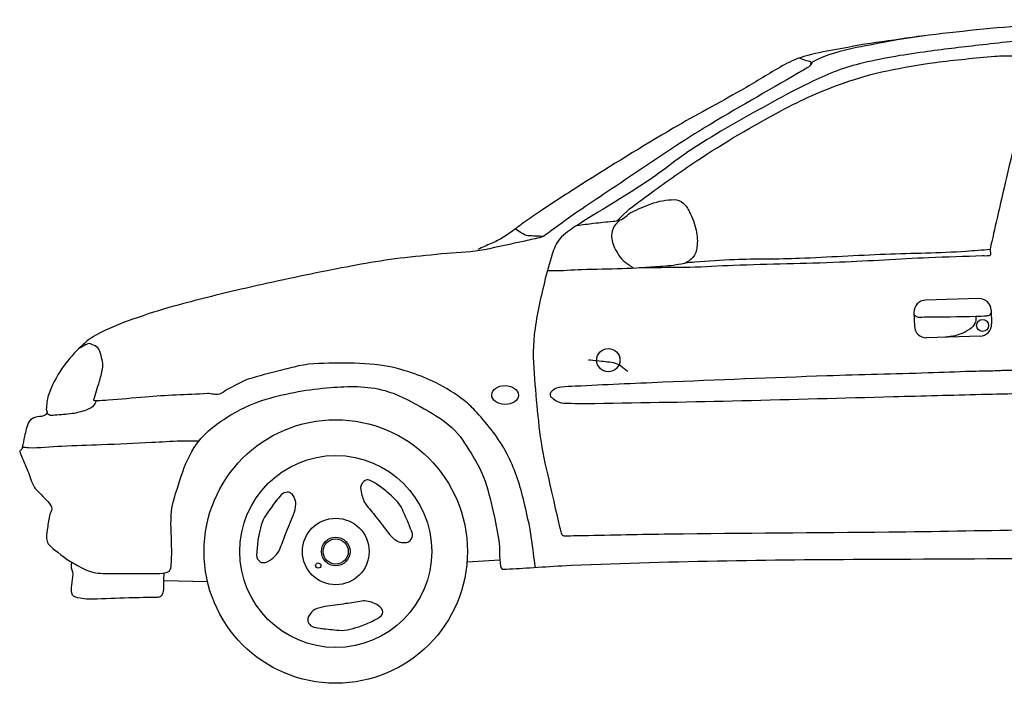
# Model space of a CAD drawing. Header units: millimetres. Extents: x 1343 to 64046, y 44602 to 77982.
# Tile 35 of 68: x 30493 to 32946, y 54951 to 56603. Entities that reach past the tile are written whole.
import ezdxf

# ---------------------------------------------------------------- set-up
doc = ezdxf.new("R2010")
doc.units = ezdxf.units.MM

# ---------------------------------------------------------------- blocks, each defined once
blk = doc.blocks.new('A$C5F0A171C')
for p, q in [((2399.2, 994.4), (2266.1, 994.4)), ((2236.4, 964.7), (2236.4, 930.5)), ((2429, 964.7), (2429, 930.5)), ((2399.2, 900.8), (2266.1, 900.8)), ((2337.3, 903.5), (2311.9, 900.8)), ((1187.1, 378.7), (1105.4, 376)), ((348.3, 352.4), (457.7, 346.6))]:
    blk.add_line(p, q)
for centre, radius in [((2406.4, 927.2), 14.9), ((1471.9, 868.3), 28.9), ((779.2, 412.1), 328.1), ((779.2, 412.1), 239), ((779.2, 412.1), 82.9), ((779.2, 412.1), 35.6), ((779.2, 412.1), 31.3), ((734.7, 378.4), 6.54)]:
    blk.add_circle(centre, radius)
for centre, start, end in [((2266.1, 964.7), 90.0011, 179.9985), ((2399.2, 964.7), 0, 89.9995), ((2266.1, 930.5), 180, 269.9995), ((2399.2, 930.5), 270.0005, 0)]:
    blk.add_arc(centre, 29.7, start, end)
at = {"extrusion": (0, 0, -1)}
blk.add_ellipse((1212.3, 789.1), major_axis=(33.3, -1.3), ratio=0.702699, start_param=4.712389, end_param=10.995564, dxfattribs=at)
for points, knots in [([(3400.2, 1653), (3349.6, 1655.7), (3299, 1658.3), (3248.3, 1661), (3124.9, 1667.6), (3001.1, 1666.8), (2877.5, 1668.7), (2773.9, 1670.3), (2670.2, 1670.7), (2566.6, 1670), (2475.5, 1669.3), (2384.7, 1661.2), (2293.9, 1653.4), (2233.1, 1648.1), (2173.2, 1637.6), (2112.9, 1627.8), (2075.2, 1621.7), (2038.4, 1612.7), (2003.3, 1595.8), (1998, 1593.3), (1996.8, 1585.8), (1991.8, 1583.1), (1983.4, 1578.3), (1974.9, 1573.6), (1966.3, 1569), (1887.4, 1525.9), (1807.6, 1484.3), (1729.3, 1439.9), (1659.9, 1400.5), (1593.1, 1356.9), (1525.4, 1314.6), (1483.9, 1288.7), (1442.4, 1262.8), (1401.2, 1236.4), (1377.4, 1221.2), (1354.5, 1204.8), (1331.1, 1189.1), (1325.7, 1185.5), (1320.9, 1180.1), (1314.5, 1178.9), (1300.5, 1176.2), (1286.4, 1173.6), (1272.4, 1170.9), (1238.8, 1164.6), (1205.4, 1157.9), (1171.8, 1152), (1140.7, 1146.6), (1108.9, 1147.9), (1077.5, 1145.7), (1042.6, 1143.2), (1007.8, 1140.8), (973, 1138), (907.6, 1132.7), (842.8, 1122), (778, 1111.1), (706, 1099.1), (634.3, 1085.8), (562.6, 1071.5), (506.3, 1060.3), (450.3, 1047.7), (394.4, 1034.4), (359.6, 1026.2), (325.5, 1015.6), (291.2, 1005), (259, 995.2), (228, 983.1), (197.5, 967.7), (181.3, 959.5), (167.7, 948.2), (154.2, 935.8), (138, 920.8), (124, 905.1), (110.9, 887.2), (95.9, 866.8), (84.3, 846.2), (75.2, 822), (70.9, 810.6), (70.1, 799), (68.8, 787.5), (68.5, 784.1), (71.7, 780.7), (70.1, 777.3), (68.4, 773.7), (64.7, 772.2), (61.2, 770.9), (55, 768.6), (48.2, 770.5), (42.1, 768.3), (35.9, 766.1), (29, 764.1), (25.5, 758.1), (18.5, 746.1), (15.9, 733.7), (12.8, 721), (10.5, 712.1), (8.6, 703.1), (6.4, 694.2), (6, 692.8), (5.6, 691.4), (5.1, 690.1), (4.3, 687.8), (-0.3, 687.2), (0, 685), (0.8, 679.6), (3, 673.8), (5.1, 668.4), (9.3, 657.7), (13.7, 647.1), (17.9, 636.4), (22.9, 623.4), (25.3, 609.4), (31.9, 596.8), (36.3, 588.4), (43.5, 582.1), (49.7, 575.1), (55.1, 568.9), (60.9, 563.7), (66.3, 557.2), (70.7, 551.8), (75.4, 545.5), (75.2, 539.3), (75, 533.4), (70.1, 527.5), (68.8, 521.4), (66.4, 510), (64.3, 498.4), (62.5, 486.9), (61, 477.6), (58.9, 468), (61.2, 458.7), (63.5, 449.5), (71.6, 443.4), (79, 437), (99.9, 419), (119.9, 403.8), (144, 391), (157.6, 383.8), (171.2, 376.9), (186.1, 375.7), (201.8, 374.3), (217.5, 373.6), (233.2, 373.1), (266.8, 371.9), (300.3, 371.2), (333.9, 370.5), (342, 370.4), (350.1, 370.7), (358.1, 373.1), (362.3, 374.3), (366.2, 377.9), (367, 382), (370.1, 397.4), (370.3, 412.7), (370.9, 428.1), (371.8, 456.6), (369.5, 485.2), (372.1, 513.7), (374.8, 543.7), (386.1, 571.9), (396.3, 600.6), (406.4, 629), (417.1, 655.7), (434.6, 681.2), (455.8, 712.2), (484, 733.6), (516.1, 752.7), (548.6, 772.1), (580.8, 786.5), (616.8, 796.2), (670.4, 810.6), (724.1, 817.6), (778, 820.5), (822.8, 822.9), (868.4, 822.8), (913.1, 809), (944.8, 799.2), (971.6, 783.5), (999.7, 766.8), (1027.5, 750.3), (1054.4, 735), (1077.5, 711.8), (1096.8, 692.4), (1110.1, 670), (1123.4, 646.6), (1134.5, 627), (1145.6, 607.9), (1152.7, 586.6), (1162.1, 557.9), (1168.7, 528.9), (1174.3, 499.4), (1178.9, 475.6), (1182.4, 451.7), (1185.8, 427.8), (1188.8, 406.7), (1185.2, 385.2), (1188.4, 363.9), (1188.8, 360.8), (1190.4, 356.4), (1193.4, 356.2), (1216, 355.3), (1238.5, 356.8), (1261, 357.5), (1287.7, 358.3), (1314.5, 359.6), (1341.3, 360.1), (1599.3, 364.2), (1857.4, 360.1), (2115.4, 353.7), (2453.8, 345.3), (2792.2, 337.4), (3130.5, 325.6), (3149, 324.9), (3167.5, 324.3), (3186, 323.6)], [0, 0, 0, 0, 0.019755, 0.019755, 0.019755, 0.067936, 0.067936, 0.067936, 0.108327, 0.108327, 0.108327, 0.143817, 0.143817, 0.143817, 0.167557, 0.167557, 0.167557, 0.182385, 0.182385, 0.182385, 0.184616, 0.184616, 0.184616, 0.188397, 0.188397, 0.188397, 0.223457, 0.223457, 0.223457, 0.254542, 0.254542, 0.254542, 0.273614, 0.273614, 0.273614, 0.284597, 0.284597, 0.284597, 0.287126, 0.287126, 0.287126, 0.292698, 0.292698, 0.292698, 0.305991, 0.305991, 0.305991, 0.318268, 0.318268, 0.318268, 0.331879, 0.331879, 0.331879, 0.357444, 0.357444, 0.357444, 0.385889, 0.385889, 0.385889, 0.408264, 0.408264, 0.408264, 0.422206, 0.422206, 0.422206, 0.435303, 0.435303, 0.435303, 0.442296, 0.442296, 0.442296, 0.450751, 0.450751, 0.450751, 0.460404, 0.460404, 0.460404, 0.464963, 0.464963, 0.464963, 0.466302, 0.466302, 0.466302, 0.467727, 0.467727, 0.467727, 0.470232, 0.470232, 0.470232, 0.472761, 0.472761, 0.472761, 0.477853, 0.477853, 0.477853, 0.481436, 0.481436, 0.481436, 0.481993, 0.481993, 0.481993, 0.48293, 0.48293, 0.48293, 0.485188, 0.485188, 0.485188, 0.489657, 0.489657, 0.489657, 0.495117, 0.495117, 0.495117, 0.498769, 0.498769, 0.498769, 0.501937, 0.501937, 0.501937, 0.504534, 0.504534, 0.504534, 0.507001, 0.507001, 0.507001, 0.51156, 0.51156, 0.51156, 0.515217, 0.515217, 0.515217, 0.518869, 0.518869, 0.518869, 0.529213, 0.529213, 0.529213, 0.535028, 0.535028, 0.535028, 0.541161, 0.541161, 0.541161, 0.554243, 0.554243, 0.554243, 0.557405, 0.557405, 0.557405, 0.559047, 0.559047, 0.559047, 0.565045, 0.565045, 0.565045, 0.57617, 0.57617, 0.57617, 0.587891, 0.587891, 0.587891, 0.59947, 0.59947, 0.59947, 0.613566, 0.613566, 0.613566, 0.627809, 0.627809, 0.627809, 0.648986, 0.648986, 0.648986, 0.666596, 0.666596, 0.666596, 0.679115, 0.679115, 0.679115, 0.691482, 0.691482, 0.691482, 0.701836, 0.701836, 0.701836, 0.710519, 0.710519, 0.710519, 0.722187, 0.722187, 0.722187, 0.731604, 0.731604, 0.731604, 0.739912, 0.739912, 0.739912, 0.741109, 0.741109, 0.741109, 0.749883, 0.749883, 0.749883, 0.760317, 0.760317, 0.760317, 0.860883, 0.860883, 0.860883, 0.992782, 0.992782, 0.992782, 1, 1, 1, 1]), ([(2282.3, 1652.3), (2242.2, 1647.9), (2202.2, 1643.4), (2162.1, 1639), (2124.1, 1634.8), (2086.4, 1628.3), (2048.6, 1622.5), (2022.7, 1618.5), (1997, 1614.1), (1971.7, 1606.8), (1953.6, 1601.5), (1936.7, 1593.2), (1920.2, 1584.3), (1887.5, 1566.7), (1855.8, 1547.7), (1823.1, 1530.4), (1765.8, 1500), (1707.5, 1471.6), (1650.6, 1440.5), (1571.6, 1397.3), (1493.6, 1352.3), (1416.1, 1306.3), (1381.8, 1285.9), (1347.7, 1265.2), (1313.8, 1244.1), (1300.5, 1235.8), (1287.3, 1227.4), (1274.2, 1218.6), (1266.7, 1213.6), (1259.4, 1208.2), (1252, 1203), (1241.3, 1195.6), (1230.8, 1188.2), (1219.6, 1181.6), (1209.8, 1175.9), (1199.4, 1171.5), (1189, 1167.2), (1177.7, 1162.6), (1166.4, 1157.9), (1155.2, 1153.3)], [0, 0, 0, 0, 0.096782, 0.096782, 0.096782, 0.188594, 0.188594, 0.188594, 0.251437, 0.251437, 0.251437, 0.296435, 0.296435, 0.296435, 0.385328, 0.385328, 0.385328, 0.541031, 0.541031, 0.541031, 0.757303, 0.757303, 0.757303, 0.853131, 0.853131, 0.853131, 0.890804, 0.890804, 0.890804, 0.912595, 0.912595, 0.912595, 0.943678, 0.943678, 0.943678, 0.970727, 0.970727, 0.970727, 1, 1, 1, 1]), ([(2619.3, 1630.8), (2603.9, 1631.4), (2588.5, 1632.1), (2573, 1632.7), (2521.2, 1634.9), (2469.4, 1628.7), (2417.6, 1624.7), (2371.8, 1621.2), (2326.2, 1616.7), (2280.5, 1611.9), (2226.3, 1606.3), (2172.4, 1598.7), (2118.8, 1587.2), (2075.4, 1577.8), (2034, 1562.3), (1993.6, 1544), (1961.8, 1529.5), (1930.6, 1514.4), (1899.6, 1498.4), (1835.9, 1465.5), (1772.3, 1432.8), (1710.7, 1396.2), (1665.1, 1369.1), (1623.2, 1336.4), (1578.4, 1308.2), (1520.2, 1271.6), (1459.3, 1239.7), (1400.3, 1203.9), (1385.9, 1195.2), (1371.9, 1186.4), (1360, 1173.6), (1350, 1162.7), (1344.8, 1149.4), (1340.1, 1136), (1332.2, 1113.2), (1324.9, 1090.5), (1318.6, 1067.2), (1306.9, 1023.7), (1295.3, 980.7), (1289.1, 936.1), (1284, 899.7), (1284.7, 862.9), (1286.7, 826.5), (1290.6, 756.6), (1293.4, 686), (1306.6, 617), (1313.7, 580.4), (1321, 544), (1328.2, 507.5), (1332.3, 486.4), (1336.6, 465.4), (1340.9, 444.3), (1341.7, 440.4), (1344.1, 434.9), (1348.1, 434.8), (1364, 434.1), (1380, 434.1), (1395.9, 434), (1467.9, 433.2), (1539.9, 432.7), (1611.9, 431.6), (1793.7, 428.7), (1975.6, 423.6), (2157.4, 420.4), (2271.1, 418.3), (2384.8, 417.2), (2498.5, 415.6), (2500.4, 415.5), (2502.2, 415.4), (2504.1, 415.6), (2507.8, 415.9), (2502.8, 423.6), (2504.9, 426.8), (2506.3, 428.9), (2507.7, 431), (2509.1, 433.1)], [0, 0, 0, 0, 0.014027, 0.014027, 0.014027, 0.061144, 0.061144, 0.061144, 0.10283, 0.10283, 0.10283, 0.152388, 0.152388, 0.152388, 0.192465, 0.192465, 0.192465, 0.224106, 0.224106, 0.224106, 0.289138, 0.289138, 0.289138, 0.337236, 0.337236, 0.337236, 0.399738, 0.399738, 0.399738, 0.415006, 0.415006, 0.415006, 0.427883, 0.427883, 0.427883, 0.449694, 0.449694, 0.449694, 0.490405, 0.490405, 0.490405, 0.523572, 0.523572, 0.523572, 0.587297, 0.587297, 0.587297, 0.621091, 0.621091, 0.621091, 0.640599, 0.640599, 0.640599, 0.644225, 0.644225, 0.644225, 0.658706, 0.658706, 0.658706, 0.724104, 0.724104, 0.724104, 0.889317, 0.889317, 0.889317, 0.992609, 0.992609, 0.992609, 0.994298, 0.994298, 0.994298, 0.997695, 0.997695, 0.997695, 1, 1, 1, 1]), ([(1504.5, 1214.8), (1510.1, 1220), (1515.7, 1225.2), (1521.3, 1230.4), (1540.3, 1248.1), (1562.4, 1261.9), (1583.7, 1276.6), (1623.8, 1304.4), (1664.2, 1331.2), (1705.5, 1357.1), (1775.5, 1400.9), (1847.5, 1439.7), (1921.5, 1476.8), (1972.1, 1502.1), (2023.9, 1523.4), (2077.9, 1540.7), (2114, 1552.4), (2150.3, 1561.5), (2187.5, 1568), (2227.6, 1575.1), (2267.7, 1580.9), (2308.1, 1585.2), (2357.5, 1590.4), (2406.9, 1593.3), (2456.3, 1596.1), (2472.4, 1597.1), (2488.5, 1596.5), (2504.6, 1595.4), (2512.5, 1594.8), (2519.7, 1592), (2527.1, 1587.6), (2534.6, 1583.1), (2541.7, 1577.5), (2543.4, 1569.6), (2546, 1557.6), (2543.5, 1544.8), (2540.3, 1532.9), (2519.1, 1453.1), (2497.6, 1373.3), (2476.5, 1293.4), (2467.7, 1260), (2458.9, 1226.6), (2450.1, 1193.1), (2443.4, 1167.7), (2437.1, 1142.2), (2430.6, 1116.7), (2429.3, 1111.3), (2433.8, 1101.5), (2428.3, 1100.3), (2422.6, 1099), (2416.9, 1100.3), (2411.2, 1100.3), (2366.6, 1100), (2322, 1099.9), (2277.4, 1099.5), (2203.5, 1098.8), (2129.6, 1095.6), (2055.7, 1094.8), (1967.3, 1093.9), (1878.8, 1095.3), (1790.4, 1094.8), (1754.1, 1094.6), (1717.8, 1092.8), (1681.5, 1093.3), (1668.8, 1093.4), (1656.1, 1093.8), (1643.4, 1094), (1614.1, 1094.5), (1584.8, 1094.9), (1555.5, 1095.4)], [0, 0, 0, 0, 0.009201, 0.009201, 0.009201, 0.040266, 0.040266, 0.040266, 0.098685, 0.098685, 0.098685, 0.19748, 0.19748, 0.19748, 0.265085, 0.265085, 0.265085, 0.310316, 0.310316, 0.310316, 0.359052, 0.359052, 0.359052, 0.418515, 0.418515, 0.418515, 0.437817, 0.437817, 0.437817, 0.447369, 0.447369, 0.447369, 0.45708, 0.45708, 0.45708, 0.471808, 0.471808, 0.471808, 0.571003, 0.571003, 0.571003, 0.612497, 0.612497, 0.612497, 0.64407, 0.64407, 0.64407, 0.650693, 0.650693, 0.650693, 0.657541, 0.657541, 0.657541, 0.711084, 0.711084, 0.711084, 0.799821, 0.799821, 0.799821, 0.905972, 0.905972, 0.905972, 0.949557, 0.949557, 0.949557, 0.964813, 0.964813, 0.964813, 1, 1, 1, 1]), ([(1997.4, 1589.5), (1997.9, 1590.9), (1998.5, 1592.3), (1999, 1593.6), (2000.4, 1597.6), (1991.3, 1597.1), (1987.4, 1598.7), (1981.4, 1601.2), (1975.3, 1603.6), (1969.3, 1606)], [0, 0, 0, 0, 0.120973, 0.120973, 0.120973, 0.466362, 0.466362, 0.466362, 1, 1, 1, 1]), ([(1403.8, 1206), (1417.6, 1207.4), (1431.4, 1208.7), (1445.2, 1210), (1461.3, 1211.6), (1477.6, 1212.4), (1493.8, 1213.6), (1499.6, 1214.1), (1505.4, 1214.6), (1511.2, 1216.2), (1522.2, 1219.2), (1529.6, 1229.3), (1539.8, 1234.2), (1556.1, 1241.9), (1572.6, 1248.4), (1589.9, 1254.2), (1608.7, 1260.4), (1628.6, 1263.5), (1647.7, 1262.9), (1655.5, 1262.6), (1662.9, 1259.5), (1669.7, 1253.6), (1677.3, 1247.1), (1681.3, 1240), (1685, 1231.6), (1691.9, 1216.4), (1696.7, 1201.3), (1699.9, 1185.4), (1702.7, 1171.3), (1703, 1156.6), (1700.9, 1142.3), (1699.6, 1133.4), (1696.7, 1125.2), (1689.7, 1117.7), (1681, 1108.5), (1671.5, 1103.3), (1660.5, 1101.8), (1643, 1099.4), (1625.4, 1097.7), (1607.8, 1097.2), (1576.1, 1096.2), (1544.4, 1094.6), (1512.7, 1094.6), (1479.4, 1094.6), (1446.2, 1095.1), (1412.9, 1095.1), (1388.2, 1095.2), (1363.5, 1093), (1338.8, 1094.6), (1334.8, 1094.9), (1330.8, 1095.1), (1326.7, 1095.4)], [0, 0, 0, 0, 0.052582, 0.052582, 0.052582, 0.114197, 0.114197, 0.114197, 0.136428, 0.136428, 0.136428, 0.179179, 0.179179, 0.179179, 0.247431, 0.247431, 0.247431, 0.32135, 0.32135, 0.32135, 0.351516, 0.351516, 0.351516, 0.385499, 0.385499, 0.385499, 0.446828, 0.446828, 0.446828, 0.501342, 0.501342, 0.501342, 0.535581, 0.535581, 0.535581, 0.577578, 0.577578, 0.577578, 0.644458, 0.644458, 0.644458, 0.764811, 0.764811, 0.764811, 0.890944, 0.890944, 0.890944, 0.984736, 0.984736, 0.984736, 1, 1, 1, 1]), ([(1510.5, 1216), (1507.2, 1212.8), (1503.8, 1209.6), (1500.4, 1206.5), (1494.1, 1200.5), (1491, 1191.1), (1489.7, 1182.9), (1487.8, 1171.4), (1490.4, 1158.8), (1495.8, 1147.5), (1502.3, 1134), (1508.6, 1120.8), (1519.8, 1112.1), (1527.2, 1106.4), (1534.5, 1100.7), (1541.8, 1095)], [0, 0, 0, 0, 0.095299, 0.095299, 0.095299, 0.272369, 0.272369, 0.272369, 0.517732, 0.517732, 0.517732, 0.809956, 0.809956, 0.809956, 1, 1, 1, 1]), ([(1250.6, 1201.6), (1255.5, 1198.3), (1260.5, 1195.1), (1265.4, 1191.8), (1270, 1188.8), (1274.7, 1184.8), (1280.2, 1184.4), (1293.4, 1183.5), (1306.5, 1182.5), (1319.6, 1181.6)], [0, 0, 0, 0, 0.240411, 0.240411, 0.240411, 0.465065, 0.465065, 0.465065, 1, 1, 1, 1]), ([(2430.5, 1115.6), (2410.6, 1114.7), (2390.7, 1113.7), (2370.7, 1112.8), (2303.9, 1109.6), (2236.9, 1112.1), (2170, 1111.2), (2098.5, 1110.2), (2026.9, 1108.2), (1955.3, 1107.3), (1901.3, 1106.6), (1847.2, 1109.5), (1793.1, 1108.9), (1760.2, 1108.5), (1727.2, 1107.7), (1694.3, 1105.7), (1686.4, 1105.3), (1678.4, 1104.8), (1670.5, 1104.3)], [0, 0, 0, 0, 0.078641, 0.078641, 0.078641, 0.342662, 0.342662, 0.342662, 0.625141, 0.625141, 0.625141, 0.838515, 0.838515, 0.838515, 0.96854, 0.96854, 0.96854, 1, 1, 1, 1]), ([(2236.5, 958.8), (2238.3, 957.3), (2240.1, 955.8), (2241.9, 954.4), (2247, 950.3), (2254.9, 953), (2261.4, 952.8), (2304.4, 951.9), (2347.5, 950.9), (2390.5, 950.5), (2399.1, 950.4), (2407.8, 950.8), (2416.4, 951.3), (2419.7, 951.5), (2424, 951.6), (2425.7, 954.4), (2426.9, 956.4), (2428.1, 958.5), (2429.3, 960.6)], [0, 0, 0, 0, 0.035036, 0.035036, 0.035036, 0.13376, 0.13376, 0.13376, 0.783932, 0.783932, 0.783932, 0.914786, 0.914786, 0.914786, 0.963936, 0.963936, 0.963936, 1, 1, 1, 1]), ([(1275.2, 358), (1272.7, 381.6), (1270.2, 405.1), (1267.8, 428.7), (1264.3, 462.4), (1257.1, 495.5), (1250.2, 528.9), (1242, 568.4), (1230.1, 606.5), (1212.3, 643.5), (1193.7, 682.3), (1168.4, 715.1), (1140.5, 747.6), (1130.9, 758.7), (1121.2, 769), (1109.8, 778.4), (1088.5, 796), (1066.2, 811.1), (1041.9, 824.2), (1022.3, 834.8), (1002.3, 843.5), (981.2, 851), (955.6, 860.2), (930.1, 868.2), (903.2, 872.6), (869.4, 878.1), (835.4, 879.8), (801.4, 880.4), (767.7, 881), (733.7, 882.8), (700.3, 876.5), (685, 873.6), (670.2, 870.1), (655.2, 866.7), (627.9, 860.4), (600.6, 855), (573.6, 847), (555, 841.5), (538.2, 831.1), (520.8, 822.8), (514.1, 819.6), (508.5, 814.3), (501.2, 812.3), (491.2, 809.6), (481.2, 814.5), (471.2, 814.3), (419.5, 813.2), (367.8, 812.9), (316.1, 810.4), (285.2, 808.9), (254.4, 806.3), (223.4, 805.1), (214.3, 804.8), (205.2, 804.7), (196, 804.5), (193.9, 804.4), (191.7, 803.8), (189.5, 804.5), (186.9, 805.3), (188.7, 809.8), (189.5, 812.3), (192.1, 820), (194.8, 827.6), (197.3, 835.2), (200, 843.1), (202.6, 850.9), (205.2, 858.8), (208.8, 869.7), (212.1, 881), (213, 892.2), (213.5, 898.5), (211.6, 904.9), (210.4, 911.2), (209, 918.6), (208.2, 925.8), (204.5, 932.8), (201.7, 938.2), (196.2, 940.4), (190.8, 943.3), (186.3, 945.6), (181.4, 949.2), (177.1, 947.2), (173.2, 945.4), (169.2, 943.3), (165.4, 941.3), (161.4, 939.2), (157.4, 937.1), (153.4, 935)], [0, 0, 0, 0, 0.044172, 0.044172, 0.044172, 0.107374, 0.107374, 0.107374, 0.182394, 0.182394, 0.182394, 0.260975, 0.260975, 0.260975, 0.287976, 0.287976, 0.287976, 0.338873, 0.338873, 0.338873, 0.380118, 0.380118, 0.380118, 0.430403, 0.430403, 0.430403, 0.493866, 0.493866, 0.493866, 0.556783, 0.556783, 0.556783, 0.585427, 0.585427, 0.585427, 0.637578, 0.637578, 0.637578, 0.673716, 0.673716, 0.673716, 0.687516, 0.687516, 0.687516, 0.706214, 0.706214, 0.706214, 0.802578, 0.802578, 0.802578, 0.860266, 0.860266, 0.860266, 0.877307, 0.877307, 0.877307, 0.881363, 0.881363, 0.881363, 0.886245, 0.886245, 0.886245, 0.901293, 0.901293, 0.901293, 0.916727, 0.916727, 0.916727, 0.938039, 0.938039, 0.938039, 0.949948, 0.949948, 0.949948, 0.963861, 0.963861, 0.963861, 0.974581, 0.974581, 0.974581, 0.983442, 0.983442, 0.983442, 0.99161, 0.99161, 0.99161, 1, 1, 1, 1]), ([(2389.7, 950.5), (2389.8, 947.9), (2389.9, 945.2), (2390.1, 942.6), (2390.3, 938.7), (2388.3, 935.1), (2386.2, 931.6), (2382.8, 926.2), (2379.1, 921.9), (2373.9, 918.6), (2366.9, 914.3), (2360, 910.7), (2352.4, 908.3), (2347.4, 906.7), (2342.3, 905.1), (2337.3, 903.5)], [0, 0, 0, 0, 0.102951, 0.102951, 0.102951, 0.254227, 0.254227, 0.254227, 0.485546, 0.485546, 0.485546, 0.794313, 0.794313, 0.794313, 1, 1, 1, 1]), ([(1519.4, 839), (1513.7, 843.6), (1508, 848.2), (1502.2, 852.8), (1492.1, 860.9), (1477.9, 862.5), (1465, 864.2), (1450.9, 866.2), (1436.8, 868.1), (1422.6, 870)], [0, 0, 0, 0, 0.212311, 0.212311, 0.212311, 0.587797, 0.587797, 0.587797, 1, 1, 1, 1]), ([(2373.6, 814.5), (2392, 814.3), (2410.3, 814.1), (2428.7, 813.9), (2441.1, 813.8), (2453.5, 814.4), (2466, 814.5), (2470.3, 814.5), (2474.5, 814.5), (2478.8, 812.2), (2484.9, 809), (2487.8, 802.7), (2489.3, 796.6), (2491.2, 789.3), (2490.3, 781.6), (2488.2, 774.3), (2486.3, 767.3), (2485.3, 758.9), (2478.2, 755.3), (2476.6, 754.5), (2474.9, 754.7), (2473.2, 754.7), (2448.2, 754.9), (2423.1, 755.2), (2398.1, 755.3), (2325, 755.5), (2251.9, 755.7), (2178.8, 755.9), (2053, 756.2), (1927.1, 756.6), (1801.3, 757), (1679.1, 757.4), (1557, 759.4), (1434.9, 760.9), (1412.8, 761.1), (1390.7, 762.2), (1368.6, 763.1), (1361.3, 763.4), (1354.1, 764.3), (1346.9, 766.5), (1341.4, 768.2), (1337.2, 771.8), (1332.5, 775.4), (1330.1, 777.2), (1327.9, 779.3), (1326.4, 781.5), (1323.5, 785.7), (1326, 793.4), (1330.8, 797.2), (1337.9, 802.6), (1345.1, 805.2), (1353.1, 805.5), (1364.6, 806), (1376.1, 806.5), (1387.6, 806.6), (1460.5, 807.8), (1533.4, 809.1), (1606.2, 810), (1742.5, 811.6), (1878.7, 813.3), (2015, 813.9), (2099, 814.3), (2183, 813.5), (2267, 813.9), (2302.7, 814.1), (2338.3, 814.3), (2373.9, 814.5)], [0, 0, 0, 0, 0.023087, 0.023087, 0.023087, 0.038712, 0.038712, 0.038712, 0.044157, 0.044157, 0.044157, 0.052064, 0.052064, 0.052064, 0.061431, 0.061431, 0.061431, 0.070424, 0.070424, 0.070424, 0.072536, 0.072536, 0.072536, 0.104017, 0.104017, 0.104017, 0.195894, 0.195894, 0.195894, 0.354116, 0.354116, 0.354116, 0.507682, 0.507682, 0.507682, 0.535447, 0.535447, 0.535447, 0.54465, 0.54465, 0.54465, 0.551774, 0.551774, 0.551774, 0.555407, 0.555407, 0.555407, 0.562217, 0.562217, 0.562217, 0.572183, 0.572183, 0.572183, 0.586648, 0.586648, 0.586648, 0.678303, 0.678303, 0.678303, 0.84959, 0.84959, 0.84959, 0.955227, 0.955227, 0.955227, 1, 1, 1, 1]), ([(194, 804.3), (191.9, 800.9), (189.7, 797.4), (187.5, 794), (183.5, 787.5), (175.3, 784.6), (168, 782.2), (156.5, 778.5), (145.2, 775.7), (133.4, 774.4), (118.8, 772.7), (104.2, 772.1), (89.6, 771.7), (84.8, 771.6), (78.9, 769.8), (75.3, 773), (73.6, 774.6), (71.9, 776.1), (70.2, 777.6)], [0, 0, 0, 0, 0.089904, 0.089904, 0.089904, 0.258547, 0.258547, 0.258547, 0.520309, 0.520309, 0.520309, 0.843584, 0.843584, 0.843584, 0.949987, 0.949987, 0.949987, 1, 1, 1, 1]), ([(446.1, 696.4), (431.1, 696.8), (416, 697.3), (401, 697.8), (377.1, 698.5), (353.1, 696.8), (329.2, 696.4), (287.4, 695.8), (245.6, 695.1), (203.9, 694.5), (170.8, 694), (137.7, 694.1), (104.7, 693.8), (76.9, 693.6), (49, 689.8), (21.4, 692.5), (16.4, 693), (11.4, 693.5), (6.3, 694)], [0, 0, 0, 0, 0.102676, 0.102676, 0.102676, 0.265906, 0.265906, 0.265906, 0.550808, 0.550808, 0.550808, 0.776329, 0.776329, 0.776329, 0.965525, 0.965525, 0.965525, 1, 1, 1, 1]), ([(964.9, 471.8), (959.3, 485.2), (953.7, 498.5), (948.1, 511.9), (940.7, 529.6), (925.7, 543), (911.4, 556.4), (902.9, 564.4), (894.6, 570.8), (884.5, 577.6), (878.1, 582), (871.6, 585.8), (865.1, 587.7), (860.4, 589.1), (855.4, 586), (850.8, 580.9), (844.1, 573.6), (845.6, 565.7), (847, 558.4), (849, 548.1), (850.8, 536.7), (857.3, 527.7), (865.3, 516.5), (873.7, 506.3), (881.8, 495.5), (892.2, 481.4), (902.3, 467.2), (912.7, 453.2), (918, 446.1), (923.6, 440.1), (931.4, 434.7), (936.6, 431.1), (942.4, 430.3), (948.1, 429.4), (951.7, 428.9), (955.5, 429), (959.1, 430.3), (962.8, 431.6), (965.9, 433.5), (968.1, 437.2), (971.4, 442.5), (972.4, 448.3), (970.6, 453.5), (968.4, 460), (966.2, 466.5), (964, 473)], [0, 0, 0, 0, 0.102239, 0.102239, 0.102239, 0.238249, 0.238249, 0.238249, 0.318964, 0.318964, 0.318964, 0.370578, 0.370578, 0.370578, 0.407902, 0.407902, 0.407902, 0.461578, 0.461578, 0.461578, 0.537809, 0.537809, 0.537809, 0.633243, 0.633243, 0.633243, 0.75673, 0.75673, 0.75673, 0.818616, 0.818616, 0.818616, 0.859927, 0.859927, 0.859927, 0.885792, 0.885792, 0.885792, 0.912631, 0.912631, 0.912631, 0.951409, 0.951409, 0.951409, 1, 1, 1, 1]), ([(634.6, 543), (625.9, 531.5), (617.1, 520), (608.4, 508.5), (596.7, 493.2), (592.6, 473.4), (588.2, 454.4), (585.5, 443.2), (584.4, 431.8), (583.2, 420.5), (582.4, 413.3), (580.3, 405.9), (584.2, 398.6), (587, 393.4), (592.5, 390.1), (597.3, 389.7), (604.1, 389), (612.1, 392.5), (618.6, 397.7), (627.8, 405.1), (635.7, 412), (640, 421.9), (645.5, 434.3), (650.4, 446.8), (655.7, 459.2), (662.7, 475.2), (669.9, 490.8), (676.9, 507.2), (680.4, 515.4), (682.5, 524.1), (683.5, 532.6), (684.1, 538.3), (682.1, 544), (679.7, 549.7), (678.2, 553.3), (676.9, 556.1), (673.6, 558.8), (670.1, 561.7), (666.6, 563.2), (663, 563.2), (657.9, 563.1), (651.3, 561.3), (647.7, 557.2), (643.2, 552), (638.7, 546.8), (634.1, 541.7)], [0, 0, 0, 0, 0.102238, 0.102238, 0.102238, 0.238249, 0.238249, 0.238249, 0.31896, 0.31896, 0.31896, 0.370576, 0.370576, 0.370576, 0.407897, 0.407897, 0.407897, 0.461574, 0.461574, 0.461574, 0.537809, 0.537809, 0.537809, 0.633238, 0.633238, 0.633238, 0.756728, 0.756728, 0.756728, 0.818612, 0.818612, 0.818612, 0.859927, 0.859927, 0.859927, 0.885784, 0.885784, 0.885784, 0.912627, 0.912627, 0.912627, 0.951408, 0.951408, 0.951408, 1, 1, 1, 1]), ([(349.7, 371.3), (349.1, 363.1), (348.5, 354.9), (347.9, 346.8), (347.1, 335.7), (349.2, 324.6), (340.9, 314.2), (338.4, 311.1), (334.7, 311), (331.4, 311), (307.8, 311), (284.3, 311.7), (260.7, 311.7), (230.6, 311.6), (200.4, 311.1), (170.3, 311), (156.4, 311), (142.7, 313.3), (128.9, 317.4), (124.9, 318.6), (120.8, 321), (119.4, 325.1), (116.8, 332.6), (118.5, 340.5), (119.4, 348), (120.4, 357), (123.5, 365.9), (123.8, 374.9), (124.1, 381.5), (119.3, 388), (120, 394.7), (120.4, 398), (120.8, 401.3), (121.1, 404.6)], [0, 0, 0, 0, 0.067652, 0.067652, 0.067652, 0.159289, 0.159289, 0.159289, 0.18699, 0.18699, 0.18699, 0.381398, 0.381398, 0.381398, 0.630099, 0.630099, 0.630099, 0.745287, 0.745287, 0.745287, 0.77897, 0.77897, 0.77897, 0.842209, 0.842209, 0.842209, 0.917001, 0.917001, 0.917001, 0.972462, 0.972462, 0.972462, 1, 1, 1, 1]), ([(738.1, 221.4), (752.5, 219.6), (766.8, 217.8), (781.2, 215.9), (800.3, 213.5), (819.2, 219.8), (838.1, 225.5), (849.3, 228.8), (859.4, 233.3), (869.9, 238.1), (876.7, 241.2), (882.8, 244.9), (888.4, 249.9), (892.5, 253.5), (892.7, 261.4), (889.6, 265.7), (885.1, 271.9), (879.5, 277.1), (872, 280.2), (861.5, 284.6), (851, 287.9), (840.3, 286.7), (826.9, 285.2), (813.5, 283.1), (800.1, 281.6), (782.8, 279.6), (765.4, 277.9), (748, 275.9), (739.3, 274.9), (731, 272.8), (722.7, 269), (717.2, 266.4), (713.6, 262.2), (709.8, 257.1), (707.4, 254), (705.9, 250.7), (705, 247.2), (704, 243.7), (704.2, 239.5), (706.5, 236), (709.8, 230.9), (713.9, 226.7), (719.3, 225.7), (726.1, 224.3), (732.8, 223), (739.6, 221.7)], [0, 0, 0, 0, 0.102244, 0.102244, 0.102244, 0.238252, 0.238252, 0.238252, 0.318961, 0.318961, 0.318961, 0.370577, 0.370577, 0.370577, 0.407901, 0.407901, 0.407901, 0.461577, 0.461577, 0.461577, 0.537807, 0.537807, 0.537807, 0.633241, 0.633241, 0.633241, 0.756726, 0.756726, 0.756726, 0.818611, 0.818611, 0.818611, 0.859925, 0.859925, 0.859925, 0.885786, 0.885786, 0.885786, 0.912629, 0.912629, 0.912629, 0.951405, 0.951405, 0.951405, 1, 1, 1, 1])]:
    blk.add_open_spline(points, degree=3, knots=knots)

msp = doc.modelspace()

# ---------------------------------------------------------------- block references
at = {"rotation": 1.682545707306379}
msp.add_blockref('A$C5F0A171C', (30513.7, 54844.6), dxfattribs=at)

doc.saveas('drawing.dxf')
